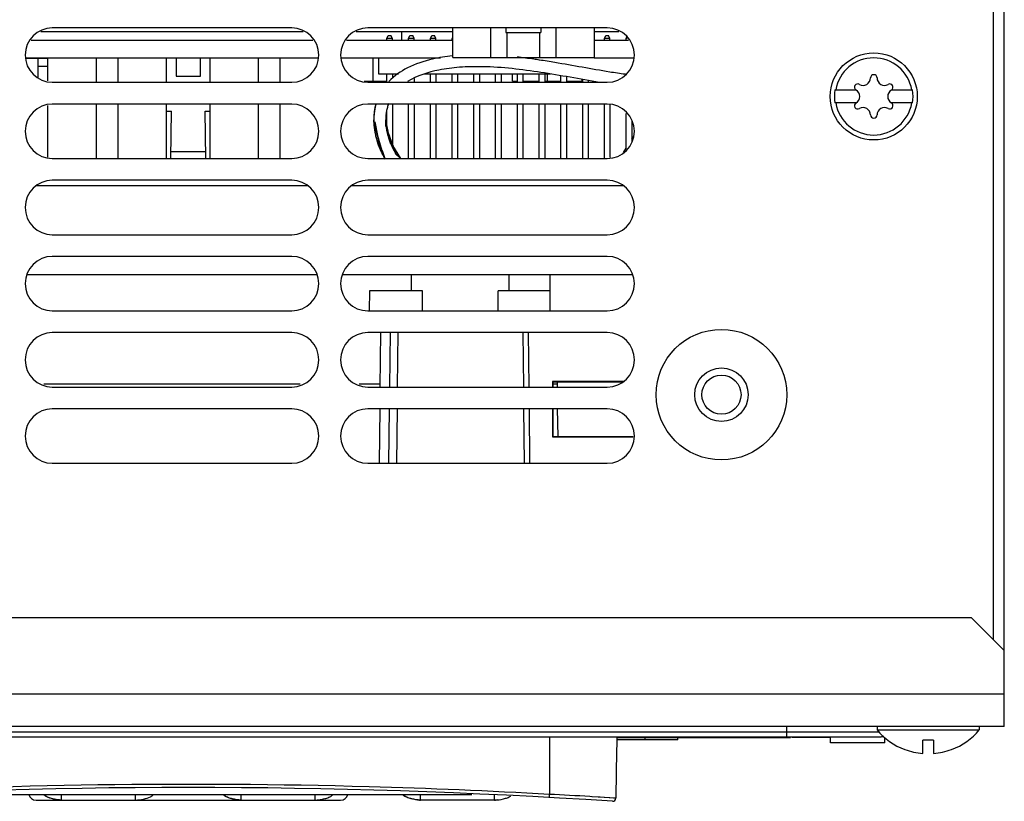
# Model space of a CAD drawing. Header units: millimetres. Extents: x 0 to 1700, y 0 to 1200.
# Tile 38 of 44: x 685 to 776, y 896 to 967. Entities that reach past the tile are written whole.
import ezdxf

# ---------------------------------------------------------------- set-up
doc = ezdxf.new("R2010")
doc.units = ezdxf.units.MM
doc.header["$LTSCALE"] = 93.5
doc.layers.get('0').update_dxf_attribs({"linetype": 'CONTINUOUS'})
doc.layers.add('00_COMPONENTS', color=7, linetype='CONTINUOUS')

msp = doc.modelspace()

# ---------------------------------------------------------------- linework, layer by layer
at = {"color": 9, "linetype": 'CONTINUOUS'}
msp.add_line((742.518, 901.288), (742.518, 901.488), dxfattribs=at)
at = {"color": 7, "linetype": 'CONTINUOUS'}
for q in [(745.518, 901.488), (739.904, 901.288)]:
    msp.add_line((745.518, 901.288), q, dxfattribs=at)
at = {"layer": '00_COMPONENTS', "color": 3, "linetype": 'CONTINUOUS'}
for p, q in [((775.518, 909.488), (775.518, 1035.188)), ((739.909, 901.488), (755.718, 901.488)), ((759.528, 901.488), (756.018, 901.488))]:
    msp.add_line(p, q, dxfattribs=at)
at = {"layer": '00_COMPONENTS', "color": 7, "linetype": 'CONTINUOUS'}
for p, q in [((774.518, 910.488), (774.518, 1016.688)), ((710.018, 966.688), (688.018, 966.688)), ((739.018, 966.688), (717.018, 966.688)), ((724.818, 963.953), (724.818, 966.688)), ((728.318, 963.953), (728.318, 966.688)), ((729.708, 966.688), (729.708, 966.253)), ((732.928, 966.688), (732.928, 966.253)), ((734.318, 963.953), (734.318, 966.688)), ((737.818, 966.688), (737.818, 963.953)), ((686.958, 966.344), (711.079, 966.344)), ((715.958, 966.344), (724.818, 966.344)), ((718.764, 965.722), (718.891, 965.976)), ((719.272, 965.722), (718.764, 965.722)), ((718.764, 965.544), (718.764, 965.722)), ((718.891, 965.976), (719.145, 965.976)), ((719.272, 965.722), (719.145, 965.976)), ((719.272, 965.544), (719.272, 965.722)), ((720.118, 966.344), (720.118, 965.544)), ((720.764, 965.722), (720.891, 965.976)), ((721.272, 965.722), (720.764, 965.722)), ((720.764, 965.544), (720.764, 965.722)), ((720.891, 965.976), (721.145, 965.976)), ((721.272, 965.722), (721.145, 965.976)), ((721.272, 965.544), (721.272, 965.722)), ((722.764, 965.722), (722.891, 965.976)), ((723.272, 965.722), (722.764, 965.722)), ((722.764, 965.544), (722.764, 965.722)), ((722.891, 965.976), (723.145, 965.976)), ((723.272, 965.722), (723.145, 965.976)), ((723.272, 965.544), (723.272, 965.722)), ((724.764, 965.722), (724.818, 965.83)), ((724.818, 965.722), (724.764, 965.722)), ((724.764, 965.544), (724.764, 965.722)), ((729.708, 966.253), (732.928, 966.253)), ((729.818, 963.953), (729.818, 966.253)), ((732.818, 963.953), (732.818, 966.253)), ((737.818, 966.344), (740.079, 966.344)), ((738.764, 965.722), (738.891, 965.976)), ((739.272, 965.722), (738.764, 965.722)), ((738.764, 965.544), (738.764, 965.722)), ((738.891, 965.976), (739.145, 965.976)), ((739.272, 965.722), (739.145, 965.976)), ((739.272, 965.544), (739.272, 965.722)), ((740.764, 965.722), (740.891, 965.976)), ((740.843, 965.722), (740.764, 965.722)), ((740.764, 965.544), (740.764, 965.722)), ((686.064, 965.544), (711.973, 965.544)), ((715.064, 965.544), (724.818, 965.544)), ((737.818, 965.544), (740.973, 965.544)), ((685.641, 963.944), (712.396, 963.944)), ((687.318, 963.874), (685.641, 963.874)), ((687.318, 963.874), (687.318, 963.944)), ((687.618, 963.874), (687.362, 963.874)), ((687.618, 961.818), (687.618, 963.944)), ((692.068, 961.688), (692.068, 963.944)), ((694.068, 961.688), (694.068, 963.944)), ((698.518, 961.688), (698.518, 963.944)), ((699.393, 963.944), (699.393, 962.244)), ((701.643, 962.244), (701.643, 963.944)), ((702.518, 961.688), (702.518, 963.944)), ((706.968, 961.688), (706.968, 963.944)), ((708.968, 961.688), (708.968, 963.944)), ((714.641, 963.944), (723.701, 963.944)), ((718.018, 962.445), (718.018, 963.944)), ((724.818, 963.953), (737.818, 963.953)), ((737.818, 963.944), (741.396, 963.944)), ((687.618, 963.144), (686.718, 963.144)), ((699.393, 962.244), (701.643, 962.244)), ((719.847, 962.445), (718.018, 962.445)), ((718.764, 961.688), (718.764, 962.445)), ((719.272, 962.445), (719.272, 962.07)), ((721.272, 962.044), (721.272, 961.688)), ((733.793, 962.445), (722.168, 962.445)), ((722.764, 961.688), (722.764, 962.445)), ((723.272, 962.445), (723.272, 961.688)), ((724.764, 961.688), (724.764, 962.445)), ((725.272, 962.445), (725.272, 961.688)), ((726.764, 961.688), (726.764, 962.445)), ((727.272, 962.445), (727.272, 961.688)), ((728.764, 961.688), (728.764, 962.445)), ((729.272, 962.445), (729.272, 961.688)), ((730.764, 961.688), (730.764, 962.445)), ((731.272, 962.445), (731.272, 961.688)), ((732.764, 961.688), (732.764, 962.445)), ((733.272, 962.445), (733.272, 961.688)), ((734.764, 961.688), (734.764, 962.293)), ((735.272, 962.206), (735.272, 961.688)), ((740.691, 962.445), (740.472, 962.445)), ((688.018, 961.688), (710.018, 961.688)), ((717.018, 961.688), (739.018, 961.688)), ((720.764, 961.688), (720.764, 961.73)), ((736.764, 961.688), (736.764, 961.942)), ((737.272, 961.857), (737.272, 961.688)), ((759.956, 960.988), (761.88, 960.988)), ((761.896, 960.979), (761.88, 960.988)), ((765.157, 960.988), (765.141, 960.979)), ((765.157, 960.988), (767.081, 960.988)), ((687.618, 954.818), (687.618, 959.558)), ((710.018, 959.688), (688.018, 959.688)), ((692.068, 954.688), (692.068, 959.688)), ((694.068, 954.688), (694.068, 959.688)), ((698.518, 954.688), (698.518, 959.688)), ((702.518, 954.688), (702.518, 959.688)), ((706.968, 954.688), (706.968, 959.688)), ((708.968, 954.688), (708.968, 959.688)), ((739.018, 959.688), (717.018, 959.688)), ((717.694, 959.443), (717.691, 959.429)), ((717.762, 959.707), (717.762, 959.706)), ((717.762, 959.706), (717.762, 959.706)), ((719.272, 959.688), (719.272, 955.846)), ((720.764, 954.688), (720.764, 959.688)), ((721.272, 959.688), (721.272, 954.688)), ((722.764, 954.688), (722.764, 959.688)), ((723.272, 959.688), (723.272, 954.688)), ((724.764, 954.688), (724.764, 959.688)), ((725.272, 959.688), (725.272, 954.688)), ((726.764, 954.688), (726.764, 959.688)), ((727.272, 959.688), (727.272, 954.688)), ((728.764, 954.688), (728.764, 959.688)), ((729.272, 959.688), (729.272, 954.688)), ((730.764, 954.688), (730.764, 959.688)), ((731.272, 959.688), (731.272, 954.688)), ((732.764, 954.688), (732.764, 959.688)), ((733.272, 959.688), (733.272, 954.688)), ((734.764, 954.688), (734.764, 959.688)), ((735.272, 959.688), (735.272, 954.688)), ((736.764, 954.688), (736.764, 959.688)), ((737.272, 959.688), (737.272, 954.688)), ((738.764, 954.688), (738.764, 959.688)), ((739.272, 959.606), (739.272, 954.771)), ((761.88, 959.788), (759.956, 959.788)), ((761.88, 959.788), (761.896, 959.798)), ((765.141, 959.798), (765.157, 959.788)), ((767.081, 959.788), (765.157, 959.788)), ((698.518, 959.044), (698.985, 959.044)), ((698.909, 954.688), (698.985, 959.044)), ((702.052, 959.044), (702.518, 959.044)), ((702.128, 954.688), (702.052, 959.044)), ((717.564, 958.471), (717.563, 958.456)), ((717.564, 958.47), (717.563, 958.455)), ((717.564, 958.462), (717.564, 958.458)), ((717.564, 958.462), (717.564, 958.457)), ((717.564, 958.462), (717.564, 958.456)), ((717.584, 958.47), (717.583, 958.455)), ((718.764, 957.476), (718.764, 958.997)), ((740.764, 955.546), (740.764, 958.83)), ((717.559, 958.302), (717.565, 958.279)), ((717.559, 958.301), (717.565, 958.278)), ((717.559, 958.299), (717.565, 958.276)), ((717.559, 958.229), (717.567, 958.054)), ((717.559, 958.229), (717.567, 958.054)), ((717.559, 958.228), (717.568, 957.905)), ((717.562, 958.03), (717.559, 958.228)), ((717.561, 958.064), (717.562, 958.049)), ((717.562, 958.03), (717.563, 958.017)), ((717.568, 957.904), (718.318, 955.405)), ((717.568, 957.904), (718.318, 955.405)), ((717.568, 957.903), (718.318, 955.405)), ((717.568, 957.902), (718.319, 955.405)), ((717.568, 957.902), (718.319, 955.405)), ((717.568, 957.901), (718.319, 955.405)), ((717.568, 957.901), (718.319, 955.405)), ((717.569, 958.064), (717.57, 958.05)), ((717.569, 958.063), (717.57, 958.049)), ((717.571, 958.03), (717.572, 958.017)), ((717.661, 958.049), (718.142, 955.536)), ((717.661, 958.049), (718.141, 955.539)), ((717.661, 958.049), (717.911, 956.743)), ((717.661, 958.049), (717.899, 956.801)), ((717.662, 958.049), (717.899, 956.802)), ((717.662, 958.049), (718.14, 955.541)), ((717.662, 958.049), (717.899, 956.803)), ((717.662, 958.049), (718.137, 955.548)), ((717.663, 958.049), (717.89, 956.85)), ((717.663, 958.049), (717.898, 956.805)), ((717.663, 958.049), (718.135, 955.552)), ((717.664, 958.049), (717.889, 956.851)), ((717.712, 957.574), (718.25, 955.383)), ((719.045, 956.367), (718.659, 958.23)), ((718.811, 957.394), (718.659, 958.227)), ((718.808, 957.407), (718.659, 958.227)), ((718.689, 957.692), (718.659, 958.227)), ((718.688, 957.696), (718.659, 958.227)), ((718.688, 957.7), (718.659, 958.227)), ((718.687, 957.704), (718.659, 958.227)), ((718.659, 958.227), (718.66, 958.214)), ((718.659, 958.227), (718.659, 958.214)), ((718.861, 957.228), (718.659, 958.226)), ((718.823, 957.337), (718.663, 958.206)), ((718.673, 957.857), (718.674, 957.844)), ((718.674, 957.856), (718.676, 957.827)), ((718.674, 957.856), (718.675, 957.844)), ((718.807, 957.41), (718.675, 958.139)), ((718.807, 957.411), (718.675, 958.139)), ((718.675, 957.854), (718.675, 957.842)), ((718.675, 957.852), (718.676, 957.84)), ((718.675, 957.836), (718.678, 957.802)), ((718.808, 957.408), (718.676, 958.135)), ((718.676, 957.85), (718.678, 957.803)), ((718.676, 957.849), (718.677, 957.838)), ((718.676, 957.848), (718.679, 957.789)), ((718.677, 957.847), (718.677, 957.835)), ((718.677, 957.846), (718.678, 957.834)), ((718.677, 957.82), (718.678, 957.796)), ((718.677, 957.816), (718.68, 957.781)), ((718.809, 957.405), (718.678, 958.125)), ((718.678, 957.844), (718.678, 957.832)), ((718.678, 957.817), (718.68, 957.782)), ((718.678, 957.816), (718.68, 957.793)), ((718.678, 957.803), (718.682, 957.788)), ((718.678, 957.796), (718.683, 957.782)), ((718.809, 957.403), (718.679, 958.117)), ((718.679, 957.814), (718.68, 957.79)), ((718.679, 957.789), (718.683, 957.775)), ((718.679, 957.788), (718.682, 957.761)), ((718.68, 957.782), (718.684, 957.768)), ((718.681, 957.776), (718.685, 957.763)), ((719.597, 955.108), (718.687, 957.71)), ((718.79, 957.412), (718.687, 957.708)), ((718.791, 957.411), (718.687, 957.706)), ((718.791, 957.409), (718.687, 957.704)), ((718.791, 957.407), (718.687, 957.703)), ((718.791, 957.406), (718.688, 957.701)), ((718.792, 957.404), (718.688, 957.7)), ((718.792, 957.403), (718.688, 957.698)), ((718.792, 957.401), (718.688, 957.696)), ((718.793, 957.398), (718.688, 957.693)), ((718.793, 957.396), (718.689, 957.692)), ((718.71, 957.522), (718.715, 957.486)), ((718.714, 957.491), (718.72, 957.456)), ((718.771, 957.53), (718.775, 957.518)), ((718.773, 957.523), (718.776, 957.51)), ((718.774, 957.515), (718.778, 957.503)), ((718.775, 957.508), (718.779, 957.495)), ((718.776, 957.5), (718.78, 957.488)), ((718.777, 957.493), (718.781, 957.481)), ((741.272, 958.131), (741.272, 956.246)), ((717.907, 956.757), (718.134, 955.556)), ((717.932, 956.63), (718.138, 955.546)), ((717.956, 956.614), (718.106, 955.974)), ((718.719, 957.462), (718.724, 957.427)), ((718.723, 957.435), (718.725, 957.422)), ((718.725, 957.422), (718.727, 957.409)), ((718.756, 957.249), (718.759, 957.234)), ((718.759, 957.234), (718.764, 957.205)), ((718.764, 957.205), (718.77, 957.177)), ((718.779, 957.486), (718.782, 957.473)), ((718.78, 957.478), (718.784, 957.466)), ((718.781, 957.471), (718.785, 957.459)), ((718.782, 957.464), (718.786, 957.451)), ((718.783, 957.457), (718.787, 957.444)), ((718.784, 957.449), (718.788, 957.437)), ((718.785, 957.445), (718.789, 957.432)), ((718.787, 957.432), (718.791, 957.419)), ((718.826, 957.326), (718.816, 957.382)), ((718.828, 957.315), (718.817, 957.378)), ((718.831, 957.304), (718.818, 957.374)), ((718.828, 957.321), (718.819, 957.37)), ((718.831, 957.31), (718.821, 957.366)), ((718.834, 957.299), (718.822, 957.361)), ((718.834, 957.301), (718.823, 957.357)), ((718.842, 957.266), (718.864, 957.196)), ((719.045, 956.367), (718.879, 957.171)), ((718.881, 956.729), (718.891, 956.697)), ((718.891, 956.697), (718.9, 956.665)), ((719, 956.764), (719.02, 956.701)), ((741.272, 956.51), (741.396, 956.724)), ((717.944, 956.048), (717.955, 956.017)), ((717.966, 956.453), (718.142, 955.538)), ((718.043, 955.777), (718.051, 955.758)), ((718.058, 956.087), (718.071, 956.058)), ((718.173, 955.828), (718.179, 955.809)), ((720.047, 954.688), (719.029, 956.314)), ((719.608, 955.365), (719.081, 956.144)), ((719.469, 955.613), (719.229, 955.996)), ((720.046, 954.688), (719.23, 955.994)), ((720.046, 954.688), (719.23, 955.993)), ((720.046, 954.688), (719.241, 955.976)), ((720.046, 954.688), (719.243, 955.973)), ((719.467, 955.616), (719.248, 955.967)), ((720.045, 954.688), (719.301, 955.883)), ((720.045, 954.688), (719.301, 955.883)), ((720.044, 954.688), (719.301, 955.883)), ((698.921, 955.344), (702.116, 955.344)), ((718.138, 955.546), (718.206, 955.453)), ((718.139, 955.545), (718.207, 955.452)), ((718.139, 955.543), (718.207, 955.451)), ((718.14, 955.541), (718.207, 955.45)), ((718.141, 955.539), (718.245, 955.397)), ((718.142, 955.538), (718.245, 955.397)), ((718.142, 955.536), (718.245, 955.396)), ((718.216, 955.37), (718.214, 955.374)), ((718.333, 955.413), (718.572, 954.688)), ((720.045, 954.688), (719.467, 955.616)), ((720.045, 954.688), (719.468, 955.615)), ((720.017, 954.688), (719.597, 955.108)), ((740.53, 955.223), (740.764, 955.63)), ((688.018, 954.688), (710.018, 954.688)), ((717.018, 954.688), (739.018, 954.688)), ((718.555, 954.741), (718.572, 954.688)), ((710.018, 952.688), (688.018, 952.688)), ((739.018, 952.688), (717.018, 952.688)), ((688.018, 947.688), (710.018, 947.688)), ((717.018, 947.688), (739.018, 947.688)), ((710.018, 945.688), (688.018, 945.688)), ((739.018, 945.688), (717.018, 945.688)), ((712.376, 943.988), (685.661, 943.988)), ((741.376, 943.988), (714.661, 943.988)), ((721.018, 942.544), (721.018, 943.988)), ((730.018, 942.544), (730.018, 943.988)), ((733.768, 940.688), (733.768, 943.988)), ((717.183, 942.544), (717.143, 940.686)), ((722.03, 942.544), (717.183, 942.544)), ((733.768, 942.544), (729.007, 942.544)), ((688.018, 940.688), (710.018, 940.688)), ((717.018, 940.688), (739.018, 940.688)), ((710.018, 938.688), (688.018, 938.688)), ((739.018, 938.688), (717.018, 938.688)), ((718.161, 933.688), (718.205, 938.688)), ((719.761, 938.688), (719.717, 933.688)), ((731.276, 938.688), (731.32, 933.688)), ((740.502, 934.185), (733.977, 934.185)), ((733.977, 934.185), (734.018, 934.144)), ((733.977, 934.185), (733.977, 933.688)), ((740.42, 934.144), (734.018, 934.144)), ((734.018, 934.144), (734.018, 933.688)), ((734.421, 934.144), (734.429, 933.688)), ((710.804, 933.944), (687.233, 933.944)), ((688.018, 933.688), (710.018, 933.688)), ((718.163, 933.944), (716.233, 933.944)), ((717.018, 933.688), (739.018, 933.688)), ((734.424, 933.944), (734.018, 933.944)), ((710.018, 931.688), (688.018, 931.688)), ((739.018, 931.688), (717.018, 931.688)), ((718.1, 926.688), (718.144, 931.688)), ((719.7, 931.688), (719.656, 926.688)), ((731.337, 931.688), (731.381, 926.688)), ((733.977, 931.688), (733.977, 929.102)), ((734.018, 931.688), (734.018, 929.144)), ((734.508, 929.144), (734.464, 931.688)), ((733.977, 929.102), (734.018, 929.144)), ((733.977, 929.102), (741.396, 929.102)), ((734.018, 929.144), (741.396, 929.144)), ((688.018, 926.688), (710.018, 926.688)), ((717.018, 926.688), (739.018, 926.688)), ((772.518, 912.488), (538.518, 912.488)), ((775.518, 909.488), (772.518, 912.488)), ((775.518, 902.488), (775.518, 909.488)), ((775.518, 902.488), (535.518, 902.488)), ((763.818, 902.488), (763.818, 902.2)), ((773.218, 902.488), (773.218, 902.2)), ((645.518, 902.018), (755.518, 902.018)), ((654.257, 901.544), (753.78, 901.544)), ((753.78, 901.544), (754.399, 901.544)), ((754.399, 901.544), (764.111, 901.544)), ((755.518, 901.544), (755.518, 902.017)), ((759.528, 900.988), (759.528, 901.544)), ((763.818, 902.2), (773.218, 902.2)), ((764.528, 900.988), (764.528, 901.535)), ((764.528, 900.988), (759.528, 900.988)), ((769.018, 901.238), (768.018, 901.238)), ((768.018, 900.03), (768.018, 901.238)), ((769.018, 901.238), (769.018, 900.03)), ((766.378, 900.398), (766.368, 900.38)), ((770.668, 900.38), (770.659, 900.398)), ((674.474, 896.244), (726.563, 896.244)), ((686.518, 895.744), (714.518, 895.744)), ((728.668, 895.744), (721.863, 895.744))]:
    msp.add_line(p, q, dxfattribs=at)
at = {"layer": '00_COMPONENTS', "color": 6, "linetype": 'CONTINUOUS'}
for p, q in [((686.718, 962.111), (686.718, 963.874)), ((717.518, 961.794), (717.518, 963.944)), ((730.318, 961.794), (730.318, 962.445)), ((733.518, 961.794), (733.518, 962.445)), ((716.694, 961.794), (718.764, 961.794)), ((730.318, 961.794), (730.764, 961.794)), ((731.272, 961.794), (732.764, 961.794)), ((733.272, 961.794), (734.764, 961.794)), ((735.272, 961.794), (736.718, 961.794)), ((736.718, 961.794), (736.718, 961.949))]:
    msp.add_line(p, q, dxfattribs=at)
at = {"layer": '00_COMPONENTS', "color": 9, "linetype": 'CONTINUOUS'}
for p, q in [((711.504, 952.188), (686.533, 952.188)), ((740.504, 952.188), (715.533, 952.188)), ((722.03, 940.688), (722.03, 942.544)), ((729.007, 940.688), (729.007, 942.544)), ((719.062, 938.688), (719.004, 933.688)), ((731.843, 933.688), (731.796, 938.688)), ((718.98, 931.688), (718.922, 926.688)), ((731.909, 926.688), (731.862, 931.688)), ((775.518, 905.488), (535.518, 905.488)), ((755.518, 902.018), (755.518, 902.488)), ((733.718, 901.544), (733.718, 896.269)), ((755.518, 902.018), (764.013, 902.018)), ((755.518, 901.488), (755.518, 901.544)), ((755.718, 901.488), (755.718, 901.544)), ((688.868, 895.744), (688.868, 896.244)), ((705.368, 895.744), (705.368, 896.244)), ((721.868, 895.744), (721.868, 896.244)), ((728.668, 896.205), (728.668, 896.244)), ((728.668, 896.138), (728.668, 896.205)), ((737.627, 896.052), (737.419, 896.064)), ((739.813, 895.92), (737.627, 896.052))]:
    msp.add_line(p, q, dxfattribs=at)
at = {"layer": '00_COMPONENTS', "color": 7, "linetype": 'CONTINUOUS'}
for points in [[(717.696, 959.442), (717.692, 959.434), (717.691, 959.429)], [(717.559, 958.3), (717.559, 958.304), (717.565, 958.28)], [(717.559, 958.298), (717.559, 958.3), (717.565, 958.277)], [(717.559, 958.297), (717.559, 958.298), (717.565, 958.275)], [(717.568, 957.905), (718.495, 954.815), (718.612, 954.688)], [(718.79, 957.414), (718.687, 957.709), (718.659, 958.227)], [(718.674, 957.857), (718.674, 957.845), (718.675, 957.844)], [(718.675, 957.855), (718.675, 957.831), (718.676, 957.83)], [(718.675, 957.853), (718.677, 957.817), (718.677, 957.816)], [(718.677, 957.822), (718.677, 957.81), (718.678, 957.809)], [(718.681, 957.774), (718.682, 957.762), (718.682, 957.761)], [(718.792, 957.399), (718.688, 957.695), (718.688, 957.708)], [(720.017, 954.688), (719.599, 955.105), (719.331, 955.87)], [(720.017, 954.688), (719.598, 955.107), (719.331, 955.87)], [(719.95, 954.754), (719.599, 955.104), (719.342, 955.839)], [(719.951, 954.752), (719.601, 955.101), (719.342, 955.838)], [(719.953, 954.752), (719.6, 955.102), (719.342, 955.838)], [(719.952, 954.751), (719.602, 955.099), (719.343, 955.837)], [(719.952, 954.75), (719.603, 955.098), (719.343, 955.836)], [(719.954, 954.749), (719.605, 955.095), (719.344, 955.835)], [(719.953, 954.75), (719.604, 955.097), (719.344, 955.835)], [(719.954, 954.748), (719.606, 955.094), (719.345, 955.834)], [(719.955, 954.747), (719.607, 955.092), (719.345, 955.833)], [(719.955, 954.746), (719.608, 955.091), (719.346, 955.832)]]:
    msp.add_lwpolyline(points, dxfattribs=at)
at = {"layer": '00_COMPONENTS', "color": 9, "linetype": 'CONTINUOUS'}
msp.add_lwpolyline([(739.813, 895.92), (739.603, 895.933), (738.377, 896.008), (737.613, 896.053)], dxfattribs=at)
at = {"layer": '00_COMPONENTS', "color": 7, "linetype": 'CONTINUOUS'}
for centre, radius in [((763.518, 960.388), 4), ((749.518, 932.988), 6), ((749.518, 932.988), 2.459), ((749.518, 932.988), 1.8)]:
    msp.add_circle(centre, radius, dxfattribs=at)
for centre, radius, start, end in [((688.018, 964.188), 2.5, 90, 270), ((710.018, 964.188), 2.5, 270, 90), ((717.018, 964.188), 2.5, 90, 270), ((739.018, 964.188), 2.5, 270, 90), ((723.062, 899.665), 64.8, 81.3743, 81.82429), ((718.875, 872.488), 92.297, 80.43711, 81.3284), ((762.537, 962.088), 0.681, 240, 360), ((763.518, 962.088), 0.3, 0, 180), ((764.5, 962.088), 0.681, 180, 300), ((762.046, 961.238), 0.3, 60, 236.44269), ((764.991, 961.238), 0.3, 303.55731, 120), ((763.518, 960.388), 3.613, 170.44028, 189.55972), ((761.555, 960.388), 0.681, 300, 60), ((765.481, 960.388), 0.681, 120, 240), ((763.518, 960.388), 3.613, 350.44028, 9.55972), ((688.018, 957.188), 2.5, 90, 270), ((710.018, 957.188), 2.5, 270, 90), ((717.018, 957.188), 2.5, 90, 270), ((722.642, 958.301), 5.079, 167.61051, 167.82429), ((722.628, 958.307), 5.064, 167.1512, 167.35464), ((722.626, 958.308), 5.062, 167.0975, 167.27576), ((722.571, 958.321), 5.005, 163.96279, 166.89045), ((739.018, 957.188), 2.5, 270, 90), ((762.046, 959.538), 0.3, 123.55731, 300), ((762.537, 958.688), 0.681, 0, 120), ((764.5, 958.688), 0.681, 60, 180), ((764.991, 959.538), 0.3, 240, 56.44269), ((723.289, 958.233), 5.73, 177.76778, 179.50524), ((723.311, 958.232), 5.752, 177.77604, 180.03601), ((723.304, 958.232), 5.745, 178.19096, 179.62529), ((723.304, 958.232), 5.745, 178.18712, 179.62062), ((723.306, 958.232), 5.747, 178.20232, 179.61614), ((723.305, 958.232), 5.746, 178.19855, 179.6195), ((723.305, 958.232), 5.746, 178.19476, 179.62254), ((723.306, 958.232), 5.747, 178.21351, 179.59771), ((723.306, 958.232), 5.747, 178.20981, 179.60538), ((723.306, 958.232), 5.747, 178.20608, 179.6125), ((723.317, 958.229), 4.658, 177.68992, 180.02282), ((723.268, 958.23), 4.609, 177.68419, 178.59479), ((763.518, 958.688), 0.3, 180, 360), ((723.379, 958.232), 5.82, 179.50208, 180.0304), ((723.378, 958.232), 5.819, 179.59572, 180.00483), ((723.378, 958.232), 5.819, 179.60335, 180.00474), ((723.378, 958.232), 5.818, 179.61043, 180.00464), ((723.377, 958.232), 5.818, 179.61404, 180.00455), ((723.377, 958.232), 5.818, 179.61736, 180.0045), ((723.377, 958.232), 5.818, 179.62038, 180.00446), ((723.376, 958.232), 5.817, 179.62308, 180.00441), ((723.376, 958.231), 5.817, 179.61841, 180.00437), ((723.413, 958.232), 5.854, 180.00488, 180.46282), ((723.412, 958.232), 5.853, 180.00479, 180.464), ((723.412, 958.232), 5.853, 180.00471, 180.46516), ((723.411, 958.232), 5.852, 180.00463, 180.46632), ((723.411, 958.232), 5.852, 180.00458, 180.46749), ((723.411, 958.232), 5.852, 180.00454, 180.46868), ((723.41, 958.232), 5.851, 180.00449, 180.46988), ((723.41, 958.232), 5.851, 180.00445, 180.47111), ((723.427, 958.232), 5.868, 180.03065, 180.67188), ((723.427, 958.232), 5.868, 180.03056, 180.67502), ((723.428, 958.229), 5.869, 180.00052, 180.95898), ((723.431, 958.229), 5.872, 180.07684, 180.95883), ((723.48, 958.232), 5.921, 180.46425, 181.66485), ((723.479, 958.232), 5.92, 180.4654, 181.66017), ((723.479, 958.232), 5.92, 180.46655, 181.65548), ((723.478, 958.232), 5.919, 180.46769, 181.65078), ((723.477, 958.232), 5.918, 180.46884, 181.64609), ((723.477, 958.232), 5.918, 180.47001, 181.64139), ((723.476, 958.232), 5.917, 180.4712, 181.6367), ((723.475, 958.232), 5.916, 180.47241, 181.63202), ((723.48, 958.232), 5.921, 180.67191, 181.33314), ((723.479, 958.232), 5.92, 180.67504, 181.33012), ((723.5, 958.23), 5.941, 180.95902, 181.92961), ((723.497, 958.23), 5.938, 180.95887, 181.85099), ((723.513, 958.233), 5.954, 181.33268, 181.50416), ((723.513, 958.233), 5.954, 181.32967, 181.50073), ((723.541, 958.234), 5.982, 181.76403, 181.9546), ((723.54, 958.234), 5.981, 181.75898, 181.95433), ((723.347, 958.228), 4.687, 179.17431, 179.39054), ((723.363, 958.228), 4.703, 179.39055, 179.63168), ((723.385, 958.228), 4.726, 179.6318, 180.02235), ((723.576, 958.23), 4.917, 180.04201, 184.39562), ((723.575, 958.23), 4.916, 180.04198, 184.38391), ((723.574, 958.23), 4.914, 180.04198, 184.37235), ((723.572, 958.23), 4.913, 180.042, 184.36093), ((723.571, 958.23), 4.912, 180.04206, 184.34963), ((723.57, 958.23), 4.911, 180.04228, 184.35016), ((723.514, 958.229), 4.855, 180.02906, 183.15902), ((723.433, 958.229), 4.773, 180.01794, 180.30662), ((723.43, 958.228), 4.771, 180.01781, 180.26961), ((723.428, 958.228), 4.769, 180.01772, 180.23844), ((723.427, 958.228), 4.767, 180.01766, 180.21181), ((723.425, 958.228), 4.765, 180.01764, 180.18879), ((723.408, 958.228), 4.749, 180.02225, 180.28984), ((723.583, 958.231), 4.924, 180.1914, 184.40595), ((723.585, 958.231), 4.926, 180.21141, 184.41775), ((723.587, 958.231), 4.928, 180.23428, 184.42967), ((723.59, 958.231), 4.93, 180.26072, 184.44169), ((723.592, 958.231), 4.933, 180.29165, 184.45382), ((723.426, 958.228), 4.767, 180.28982, 180.52379), ((723.475, 958.229), 4.816, 180.30753, 181.20875), ((723.442, 958.228), 4.783, 180.52377, 180.72495), ((723.312, 958.229), 4.653, 178.59396, 178.96977), ((723.332, 958.229), 4.673, 178.96964, 179.17431), ((723.466, 958.229), 4.807, 180.72516, 181.17995), ((723.637, 958.238), 4.978, 180.81333, 184.54269), ((723.503, 958.229), 4.844, 181.18006, 181.71791), ((723.627, 958.233), 4.968, 181.22099, 184.45816), ((723.577, 958.232), 4.918, 181.72022, 183.14933), ((723.843, 958.249), 5.184, 183.18277, 188.25698), ((723.742, 958.241), 5.083, 184.3273, 184.63849), ((723.738, 958.241), 5.08, 184.32774, 184.57062), ((723.754, 958.242), 5.095, 184.48229, 184.77381), ((723.751, 958.242), 5.092, 184.48269, 184.70619), ((723.756, 958.242), 5.097, 184.52979, 184.72898), ((723.76, 958.242), 5.101, 184.55442, 184.75419), ((723.89, 958.255), 5.232, 184.58711, 188.05524), ((723.763, 958.243), 5.104, 184.57963, 184.77998), ((723.788, 958.247), 5.129, 184.62024, 184.82007), ((723.807, 958.25), 5.149, 184.658, 184.85807), ((723.763, 958.243), 5.104, 184.63857, 184.8413), ((723.897, 958.255), 5.238, 184.65507, 188.13727), ((723.903, 958.256), 5.245, 184.72296, 188.21871), ((723.769, 958.243), 5.11, 184.71698, 184.90881), ((723.909, 958.257), 5.251, 184.79067, 188.29944), ((723.775, 958.244), 5.116, 184.79569, 184.97628), ((723.915, 958.257), 5.257, 184.85834, 188.37965), ((723.781, 958.244), 5.122, 184.8747, 185.04369), ((723.922, 958.258), 5.263, 184.92598, 188.45936), ((723.928, 958.259), 5.27, 184.99357, 188.53857), ((723.934, 958.259), 5.276, 185.06111, 188.61728), ((723.823, 958.25), 5.165, 185.08593, 185.27312), ((723.844, 958.253), 5.186, 185.12415, 185.29809), ((723.94, 958.26), 5.282, 185.12859, 188.69551), ((723.946, 958.261), 5.288, 185.19601, 188.77326), ((723.953, 958.262), 5.295, 185.27267, 188.85045), ((723.959, 958.262), 5.301, 185.34953, 188.92717), ((723.981, 958.267), 5.324, 185.42923, 188.98948), ((724.012, 958.27), 5.354, 185.45813, 189.12055), ((724.104, 958.284), 5.448, 188.17912, 189.45026), ((724.112, 958.285), 5.456, 188.26092, 189.53694), ((724.119, 958.286), 5.463, 188.34209, 189.61444), ((724.126, 958.287), 5.47, 188.42253, 189.69115), ((724.131, 958.288), 5.475, 188.50231, 189.724), ((724.137, 958.289), 5.481, 188.58169, 189.79063), ((724.144, 958.29), 5.488, 188.66056, 189.85663), ((724.15, 958.291), 5.494, 188.73893, 189.92199), ((724.157, 958.292), 5.501, 188.8168, 189.98674), ((724.163, 958.293), 5.508, 188.89419, 190.05089), ((724.17, 958.294), 5.514, 188.9711, 190.11446), ((724.177, 958.295), 5.521, 189.04759, 190.19674), ((724.173, 958.296), 5.517, 189.11133, 190.25122), ((724.205, 958.3), 5.55, 189.23917, 190.19727), ((724.268, 958.312), 5.614, 190.11421, 191.16589), ((724.261, 958.31), 5.607, 190.19567, 190.9243), ((724.249, 958.308), 5.595, 190.1962, 190.36196), ((724.237, 958.307), 5.583, 190.25, 190.7643), ((724.268, 958.311), 5.613, 190.36202, 190.65407), ((724.286, 958.315), 5.632, 190.65401, 190.83296), ((724.263, 958.312), 5.609, 190.76402, 190.9249), ((724.3, 958.317), 5.646, 190.83296, 191.00419), ((724.313, 958.32), 5.66, 191.00418, 191.17084), ((724.359, 958.329), 5.706, 191.17196, 192.16284), ((724.344, 958.329), 5.692, 191.67683, 192.08763), ((724.396, 958.34), 5.745, 192.08802, 192.63571), ((724.427, 958.344), 5.776, 192.16219, 192.6956), ((724.649, 958.399), 6.005, 192.6565, 196.14228), ((724.877, 958.462), 6.241, 196.25357, 196.46689), ((724.914, 958.473), 6.28, 196.58953, 196.82599), ((724.928, 958.478), 6.294, 196.73529, 196.92541), ((724.961, 958.488), 6.329, 196.82657, 197.51108), ((725.208, 958.568), 6.588, 196.96601, 202.95304), ((725.068, 958.524), 7.542, 198.33834, 199.16657), ((725.149, 958.549), 7.627, 198.5795, 201.30947), ((725.156, 958.554), 7.635, 199.41198, 199.97552), ((725.275, 958.598), 7.762, 199.98029, 202.41229), ((725.263, 958.593), 7.749, 201.45453, 201.62507), ((725.362, 958.633), 7.856, 201.63128, 204.59116), ((725.228, 958.576), 6.61, 197.54186, 202.90483), ((725.548, 958.716), 6.959, 204.57769, 207.6209), ((725.366, 958.635), 7.86, 202.40752, 202.68722), ((725.421, 958.658), 7.92, 202.68905, 204.51436), ((725.51, 958.699), 8.018, 204.51595, 207.89384), ((725.472, 958.681), 7.976, 204.52767, 204.86671), ((725.46, 958.664), 7.958, 208.33273, 210.05484), ((725.547, 958.716), 6.959, 207.61851, 209.52688), ((725.427, 958.645), 7.92, 210.05593, 210.43419), ((688.018, 950.188), 2.5, 90, 270), ((710.018, 950.188), 2.5, 270, 90), ((717.018, 950.188), 2.5, 90, 270), ((739.018, 950.188), 2.5, 270, 90), ((688.018, 943.188), 2.5, 90, 270), ((710.018, 943.188), 2.5, 270, 90), ((717.018, 943.188), 2.5, 90, 270), ((739.018, 943.188), 2.5, 270, 90), ((688.018, 936.188), 2.5, 90, 270), ((710.018, 936.188), 2.5, 270, 90), ((717.018, 936.188), 2.5, 90, 270), ((739.018, 936.188), 2.5, 270, 90), ((688.018, 929.188), 2.5, 90, 270), ((710.018, 929.188), 2.5, 270, 90), ((717.018, 929.188), 2.5, 90, 270), ((739.018, 929.188), 2.5, 270, 90), ((1111.21, 892.369), 371.413, 178.59763, 179.45107), ((768.518, 906.088), 6.1, 219.60193, 249.36221), ((764.111, 902.044), 0.5, 270, 306.19698), ((768.518, 906.088), 6.1, 290.63779, 320.39807), ((768.518, 906.088), 6.079, 249.38207, 265.28244), ((768.518, 906.088), 6.079, 274.71756, 290.61793), ((700.518, 296.899), 600, 86.275496, 93.724504), ((686.518, 896.444), 0.7, 196.60155, 270), ((714.518, 896.444), 0.7, 270, 343.39845), ((721.943, 899.032), 3.29, 263.7313, 264.7331), ((728.594, 899.032), 3.29, 275.2669, 276.2687), ((739.513, 895.931), 0.3, 266.2755, 359.45107)]:
    msp.add_arc(centre, radius, start, end, dxfattribs=at)
at = {"layer": '00_COMPONENTS', "color": 9, "linetype": 'CONTINUOUS'}
for centre, radius, start, end in [((763.518, 960.388), 3.545, 9.7431, 170.2569), ((763.518, 960.388), 3.545, 189.7431, 350.2569), ((698.76, 232.624), 664.566, 86.66513, 86.984709)]:
    msp.add_arc(centre, radius, start, end, dxfattribs=at)
at = {"layer": '00_COMPONENTS', "color": 3, "linetype": 'CONTINUOUS'}
msp.add_arc((755.718, 902.788), 1.3, 270, 276.81554, dxfattribs=at)
at = {"layer": '00_COMPONENTS', "color": 7, "linetype": 'CONTINUOUS'}
for points, knots in [([(724.793, 964.111), (724.181, 964.047), (722.764, 963.827), (720.719, 963.16), (719.445, 962.275), (718.959, 961.77)], [0, 0, 0, 0, 0.288381, 0.671422, 1, 1, 1, 1]), ([(732.791, 963.73), (732.618, 963.757), (731.934, 963.858), (731.247, 963.946), (730.733, 964.003)], [0, 0, 0, 0, 0.252087, 1, 1, 1, 1]), ([(738.297, 961.678), (736.508, 961.983), (732.973, 962.651), (728.669, 963.166), (725.523, 963.106), (723.166, 962.814), (721.542, 962.296), (720.675, 961.751)], [0, 0, 0, 0, 0.303671, 0.602113, 0.722818, 0.82875, 1, 1, 1, 1]), ([(740.67, 962.404), (740.196, 962.477), (738.038, 962.825), (735.889, 963.221), (734.208, 963.503)], [0, 0, 0, 0, 0.219802, 1, 1, 1, 1]), ([(717.766, 959.722), (717.732, 959.604), (717.608, 959.113), (717.559, 958.604), (717.559, 958.221)], [0, 0, 0, 0, 0.243484, 1, 1, 1, 1]), ([(717.762, 959.706), (717.732, 959.603), (717.624, 959.178), (717.572, 958.739), (717.562, 958.408)], [0, 0, 0, 0, 0.244435, 1, 1, 1, 1]), ([(717.753, 959.675), (717.724, 959.574), (717.622, 959.159), (717.572, 958.732), (717.562, 958.41)], [0, 0, 0, 0, 0.244514, 1, 1, 1, 1]), ([(717.697, 959.456), (717.678, 959.376), (717.61, 959.048), (717.574, 958.714), (717.564, 958.462)], [0, 0, 0, 0, 0.245384, 1, 1, 1, 1]), ([(717.697, 959.456), (717.678, 959.376), (717.61, 959.049), (717.574, 958.715), (717.564, 958.464)], [0, 0, 0, 0, 0.245391, 1, 1, 1, 1]), ([(717.696, 959.452), (717.677, 959.372), (717.61, 959.047), (717.574, 958.715), (717.564, 958.464)], [0, 0, 0, 0, 0.245406, 1, 1, 1, 1]), ([(717.695, 959.447), (717.676, 959.368), (717.61, 959.044), (717.574, 958.714), (717.564, 958.465)], [0, 0, 0, 0, 0.245422, 1, 1, 1, 1]), ([(717.687, 959.416), (717.67, 959.339), (717.608, 959.026), (717.574, 958.707), (717.564, 958.467)], [0, 0, 0, 0, 0.245533, 1, 1, 1, 1]), ([(717.678, 959.372), (717.662, 959.3), (717.605, 959.002), (717.573, 958.699), (717.564, 958.47)], [0, 0, 0, 0, 0.246025, 1, 1, 1, 1]), ([(718.93, 959.732), (718.886, 959.618), (718.723, 959.133), (718.659, 958.616), (718.659, 958.227)], [0, 0, 0, 0, 0.23867, 1, 1, 1, 1]), ([(718.916, 959.694), (718.887, 959.617), (718.778, 959.299), (718.712, 958.967), (718.685, 958.715)], [0, 0, 0, 0, 0.244624, 1, 1, 1, 1]), ([(718.769, 959.214), (718.751, 959.136), (718.685, 958.811), (718.659, 958.478), (718.659, 958.227)], [0, 0, 0, 0, 0.24074, 1, 1, 1, 1]), ([(717.562, 958.038), (717.565, 957.943), (717.587, 957.553), (717.646, 957.166), (717.709, 956.878)], [0, 0, 0, 0, 0.243739, 1, 1, 1, 1]), ([(718.659, 958.227), (718.659, 958.159), (718.665, 957.88), (718.695, 957.602), (718.73, 957.393)], [0, 0, 0, 0, 0.242133, 1, 1, 1, 1]), ([(717.708, 956.88), (717.748, 956.696), (717.812, 956.452), (717.889, 956.212), (717.909, 956.151)], [0, 0, 0, 0, 0.745754, 1, 1, 1, 1]), ([(717.709, 956.878), (717.737, 956.749), (717.869, 956.218), (718.061, 955.703), (718.236, 955.327)], [0, 0, 0, 0, 0.241592, 1, 1, 1, 1]), ([(718.728, 957.404), (718.739, 957.337), (718.789, 957.061), (718.86, 956.79), (718.923, 956.588)], [0, 0, 0, 0, 0.242506, 1, 1, 1, 1]), ([(718.923, 956.588), (718.943, 956.525), (719.029, 956.268), (719.131, 956.016), (719.215, 955.829)], [0, 0, 0, 0, 0.244226, 1, 1, 1, 1]), ([(687.308, 896.169), (687.294, 896.184), (687.273, 896.206), (687.268, 896.235), (687.268, 896.244)], [0, 0, 0, 0, 0.712441, 1, 1, 1, 1]), ([(688.525, 895.767), (688.319, 895.794), (687.933, 895.876), (687.551, 896.004), (687.391, 896.104)], [0, 0, 0, 0, 0.524248, 1, 1, 1, 1]), ([(688.863, 895.744), (688.613, 895.745), (688.239, 895.803), (687.759, 895.935), (687.524, 896.026), (687.417, 896.089)], [0, 0, 0, 0, 0.500123, 0.750207, 1, 1, 1, 1]), ([(695.668, 895.744), (695.917, 895.744), (696.383, 895.818), (696.838, 895.948), (697.036, 896.044)], [0, 0, 0, 0, 0.530108, 1, 1, 1, 1]), ([(697.229, 896.169), (697.243, 896.184), (697.264, 896.206), (697.269, 896.235), (697.269, 896.244)], [0, 0, 0, 0, 0.712441, 1, 1, 1, 1]), ([(705.363, 895.744), (705.219, 895.744), (704.933, 895.773), (704.582, 895.845), (704.306, 895.924), (704.104, 895.995), (703.939, 896.072), (703.824, 896.148), (703.768, 896.209), (703.768, 896.244)], [0, 0, 0, 0, 0.250719, 0.500931, 0.626075, 0.751208, 0.876269, 0.938789, 1, 1, 1, 1]), ([(705.025, 895.767), (704.901, 895.783), (704.662, 895.826), (704.372, 895.902), (704.154, 895.977), (704.003, 896.041), (703.883, 896.105), (703.803, 896.169), (703.768, 896.217), (703.768, 896.244)], [0, 0, 0, 0, 0.271177, 0.527847, 0.651214, 0.770867, 0.886012, 0.941718, 1, 1, 1, 1]), ([(712.168, 895.744), (712.324, 895.744), (712.622, 895.776), (713.044, 895.865), (713.37, 895.967), (713.602, 896.074), (713.71, 896.142), (713.747, 896.19)], [0, 0, 0, 0, 0.280217, 0.536662, 0.777533, 0.891654, 1, 1, 1, 1]), ([(713.747, 896.19), (713.756, 896.201), (713.767, 896.218), (713.769, 896.238), (713.769, 896.244)], [0, 0, 0, 0, 0.709488, 1, 1, 1, 1]), ([(721.863, 895.744), (721.719, 895.744), (721.433, 895.773), (721.082, 895.845), (720.806, 895.924), (720.604, 895.995), (720.439, 896.072), (720.324, 896.148), (720.268, 896.209), (720.268, 896.244)], [0, 0, 0, 0, 0.250719, 0.500931, 0.626075, 0.751208, 0.876269, 0.938789, 1, 1, 1, 1]), ([(721.525, 895.767), (721.401, 895.783), (721.162, 895.826), (720.872, 895.902), (720.654, 895.977), (720.503, 896.041), (720.383, 896.105), (720.303, 896.169), (720.268, 896.217), (720.268, 896.244)], [0, 0, 0, 0, 0.271177, 0.527847, 0.651214, 0.770867, 0.886012, 0.941718, 1, 1, 1, 1]), ([(728.668, 895.744), (728.943, 895.744), (729.341, 895.81), (729.834, 895.953), (730.058, 896.047), (730.155, 896.11)], [0, 0, 0, 0, 0.532887, 0.774121, 1, 1, 1, 1]), ([(688.868, 895.744), (688.838, 895.744), (688.724, 895.746), (688.609, 895.756), (688.525, 895.767)], [0, 0, 0, 0, 0.261497, 1, 1, 1, 1]), ([(705.368, 895.744), (705.338, 895.744), (705.224, 895.746), (705.109, 895.756), (705.025, 895.767)], [0, 0, 0, 0, 0.261497, 1, 1, 1, 1]), ([(721.868, 895.744), (721.838, 895.744), (721.724, 895.746), (721.609, 895.756), (721.525, 895.767)], [0, 0, 0, 0, 0.261497, 1, 1, 1, 1]), ([(728.668, 895.744), (728.699, 895.744), (728.813, 895.746), (728.928, 895.756), (729.012, 895.767)], [0, 0, 0, 0, 0.261497, 1, 1, 1, 1])]:
    msp.add_open_spline(points, degree=3, knots=knots, dxfattribs=at)
at = {"layer": '00_COMPONENTS', "color": 9, "linetype": 'CONTINUOUS'}
for points, knots in [([(733.718, 896.269), (728.191, 896.576), (706.069, 897.494), (683.897, 897.188), (667.319, 896.269)], [0, 0, 0, 0, 0.250046, 1, 1, 1, 1]), ([(695.668, 895.744), (695.672, 895.744), (695.664, 895.763), (695.671, 895.781), (695.668, 895.822), (695.669, 895.869), (695.668, 895.93), (695.669, 896.055), (695.668, 896.162), (695.668, 896.244)], [0, 0, 0, 0, 0.020436, 0.071819, 0.146871, 0.243384, 0.362253, 0.508281, 1, 1, 1, 1]), ([(712.168, 895.744), (712.172, 895.744), (712.164, 895.763), (712.171, 895.781), (712.168, 895.822), (712.169, 895.869), (712.168, 895.93), (712.169, 896.055), (712.168, 896.162), (712.168, 896.244)], [0, 0, 0, 0, 0.020436, 0.071819, 0.146871, 0.243384, 0.362253, 0.508281, 1, 1, 1, 1]), ([(728.668, 895.744), (728.671, 895.744), (728.665, 895.761), (728.67, 895.776), (728.668, 895.811), (728.669, 895.872), (728.668, 895.984), (728.668, 896.08), (728.668, 896.138)], [0, 0, 0, 0, 0.022333, 0.078928, 0.161762, 0.267966, 0.553867, 1, 1, 1, 1]), ([(733.702, 895.98), (733.704, 895.98), (733.7, 895.992), (733.705, 896.004), (733.704, 896.032), (733.709, 896.083), (733.712, 896.164), (733.716, 896.232), (733.718, 896.269)], [0, 0, 0, 0, 0.01924, 0.075621, 0.167133, 0.290727, 0.615209, 1, 1, 1, 1])]:
    msp.add_open_spline(points, degree=3, knots=knots, dxfattribs=at)
at = {"layer": '00_COMPONENTS', "color": 7, "linetype": 'CONTINUOUS'}
for points in [[(687.28, 896.205), (687.274, 896.216), (687.268, 896.23), (687.268, 896.244)], [(687.371, 896.118), (687.337, 896.141), (687.301, 896.168), (687.28, 896.205)], [(687.35, 896.132), (687.335, 896.143), (687.321, 896.155), (687.308, 896.169)], [(687.391, 896.104), (687.377, 896.113), (687.364, 896.122), (687.35, 896.132)], [(687.417, 896.089), (687.401, 896.098), (687.386, 896.108), (687.371, 896.118)], [(697.036, 896.044), (697.074, 896.062), (697.11, 896.082), (697.146, 896.104)], [(697.146, 896.104), (697.175, 896.123), (697.204, 896.144), (697.229, 896.169)], [(721.64, 895.755), (721.716, 895.748), (721.792, 895.744), (721.868, 895.744)], [(728.896, 895.755), (728.821, 895.748), (728.745, 895.744), (728.668, 895.744)]]:
    msp.add_open_spline(points, degree=3, dxfattribs=at)

doc.saveas('drawing.dxf')
